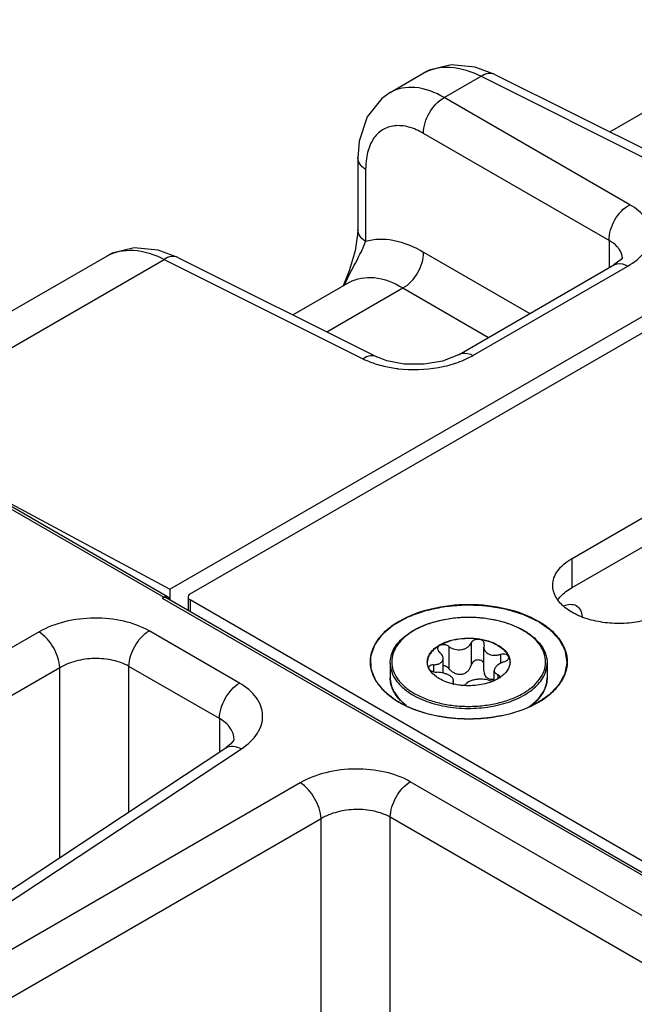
# Model space of a CAD drawing. Header units: inches. Extents: x 0 to 34, y 0 to 22.
# Tile 23 of 133: x 1.535 to 2.154, y 16.372 to 17.363. Entities that reach past the tile are written whole.
import ezdxf

# ---------------------------------------------------------------- set-up
doc = ezdxf.new("R2010")
doc.units = ezdxf.units.IN
doc.header["$LTSCALE"] = 1.87
doc.header["$MEASUREMENT"] = 0
doc.layers.get('0').update_dxf_attribs({"linetype": 'CONTINUOUS'})
doc.layers.add('02___PRT_ALL_AXES', color=7, linetype='CONTINUOUS')
doc.layers.add('COSMETIC', color=7, linetype='CONTINUOUS')

msp = doc.modelspace()

# ---------------------------------------------------------------- linework, layer by layer
at = {"color": 7, "linetype": 'CONTINUOUS'}
for p, q in [((1.68634, 16.78958), (7.87953, 20.36545)), ((1.70692, 16.78487), (3.19715, 17.64531)), ((2.01367, 17.30774), (1.99387, 17.31518)), ((1.90811, 17.28957), (1.94214, 17.30922)), ((1.96278, 17.28449), (1.99976, 17.30584)), ((1.99976, 17.30584), (2.20004, 17.20581)), ((2.01368, 17.30774), (2.21397, 17.20771)), ((2.14955, 17.17665), (1.96278, 17.28449)), ((2.12955, 17.24987), (2.16489, 17.27027)), ((2.12869, 17.14051), (1.94192, 17.24835)), ((1.87564, 17.22382), (1.87564, 17.21219)), ((1.87564, 17.21219), (1.87564, 17.15136)), ((1.88358, 17.21219), (1.88358, 17.13978)), ((1.87547, 17.14669), (1.87291, 17.13014)), ((1.87564, 17.15136), (1.87547, 17.14669)), ((2.12869, 17.14051), (2.12869, 17.11313)), ((1.69453, 17.12347), (1.67473, 17.13092)), ((1.87291, 17.13014), (1.86711, 17.11016)), ((1.94192, 17.12898), (2.04903, 17.06714)), ((1.35267, 16.96886), (1.623, 17.12495)), ((1.38837, 16.95284), (1.68062, 17.12157)), ((1.68062, 17.12157), (1.8809, 17.02154)), ((1.69454, 17.12348), (1.89483, 17.02344)), ((1.9776, 17.0259), (2.13358, 17.11596)), ((2.13358, 17.11596), (2.13359, 17.11596)), ((2.14079, 17.12138), (2.13359, 17.11596)), ((2.14217, 17.1222), (2.14217, 17.12227)), ((1.86711, 17.11016), (1.86107, 17.09485)), ((1.99165, 17.02485), (2.14762, 17.1149)), ((1.81041, 17.0656), (1.86736, 17.09848)), ((1.84445, 17.0486), (1.92106, 17.09284)), ((1.92106, 17.09284), (2.0073, 17.04304)), ((1.89484, 17.02343), (1.89483, 17.02344)), ((1.37247, 16.95931), (1.68021, 16.78162)), ((1.68421, 16.78202), (1.37634, 16.95978)), ((1.46828, 16.9067), (1.68634, 16.78958)), ((1.68634, 16.78958), (1.68634, 16.77845)), ((1.67879, 16.78074), (1.68021, 16.78162)), ((1.67879, 16.78074), (3.31515, 15.83591)), ((1.6828, 16.78114), (3.31762, 15.8372)), ((1.68306, 16.78239), (1.68421, 16.78202)), ((1.68547, 16.78068), (1.68591, 16.77948)), ((1.70473, 16.78181), (1.70473, 16.76848)), ((1.70692, 16.77875), (1.70692, 16.76721)), ((3.50951, 15.73796), (1.70692, 16.77875)), ((1.55471, 16.74661), (1.14634, 16.51082)), ((1.75654, 16.6951), (1.66545, 16.74769)), ((1.96742, 16.73196), (1.96742, 16.70958)), ((1.98976, 16.73542), (1.98976, 16.71304)), ((2.00288, 16.73339), (2.00251, 16.73115)), ((2.00251, 16.70791), (2.00251, 16.73115)), ((2.00288, 16.73339), (2.00306, 16.73451)), ((1.96153, 16.70515), (1.96153, 16.71992)), ((2.01923, 16.72395), (2.01923, 16.71487)), ((1.57557, 16.71047), (1.1672, 16.47468)), ((1.57557, 16.51931), (1.57557, 16.71047)), ((1.6453, 16.5654), (1.6453, 16.71196)), ((1.73639, 16.65937), (1.6453, 16.71196)), ((1.94806, 16.70837), (1.9469, 16.71058)), ((1.95183, 16.71352), (1.95183, 16.70646)), ((2.01305, 16.69766), (2.01305, 16.70775)), ((2.01676, 16.70347), (2.01676, 16.69956)), ((2.01837, 16.70049), (2.01861, 16.70139)), ((1.9717, 16.6965), (1.97152, 16.69581)), ((1.9717, 16.6965), (1.97207, 16.69789)), ((1.9717, 16.6965), (1.9717, 16.69523)), ((1.97202, 16.69464), (1.97284, 16.69394)), ((1.97207, 16.69465), (1.97207, 16.69789)), ((1.92038, 16.67617), (1.92479, 16.67252)), ((1.73639, 16.65937), (1.73639, 16.6256)), ((1.75109, 16.63821), (1.75109, 16.63822)), ((1.36211, 16.37822), (1.74295, 16.62994)), ((1.37766, 16.37726), (1.75847, 16.62896)), ((1.81779, 16.59471), (1.40941, 16.35892)), ((2.33713, 16.35986), (1.92853, 16.59579)), ((1.83865, 16.55857), (1.43028, 16.32278)), ((1.83865, 16.04666), (1.83865, 16.55857)), ((1.90838, 16.10454), (1.90838, 16.56006)), ((2.26258, 16.35555), (1.90838, 16.56006))]:
    msp.add_line(p, q, dxfattribs=at)
for points in [[(1.99387, 17.31518), (1.96966, 17.31749), (1.94743, 17.31194), (1.9421, 17.30919)], [(1.90814, 17.28959), (1.89974, 17.28368), (1.885, 17.26519), (1.87698, 17.24073), (1.87565, 17.22381)], [(1.67473, 17.13092), (1.65052, 17.13322), (1.62829, 17.12767), (1.62296, 17.12492)], [(2.14225, 17.12313), (2.14234, 17.12346), (2.14079, 17.12138)], [(1.9776, 17.0259), (1.97553, 17.02477), (1.96105, 17.01927), (1.94233, 17.01606), (1.92252, 17.01619), (1.90501, 17.0195), (1.89484, 17.02343)], [(1.75109, 16.63822), (1.75086, 16.63768), (1.74792, 16.63389), (1.74295, 16.62994)]]:
    msp.add_lwpolyline(points, dxfattribs=at)
for centre, radius, start, end in [((2.12726, 17.12227), 0.01491, 359.99793, 3.43964), ((2.21384, 16.92675), 0.39032, 152.98843, 154.38157), ((1.93246, 17.15145), 0.14079, 263.46623, 279.94274), ((2.00582, 16.68525), 0.07254, 59.52563, 59.99895), ((2.00541, 16.68333), 0.07485, 59.99898, 60.46389), ((1.95955, 16.71643), 0.0139, 180.00434, 182.46404), ((1.94899, 16.71059), 0.00201, 178.53931, 179.99593), ((2.01504, 16.71643), 0.01389, 357.5183, 0.00342), ((1.99922, 16.73), 0.03523, 303.02585, 304.06673), ((1.93637, 16.70071), 0.0281, 193.92752, 195.55209), ((1.98605, 16.75569), 0.0632, 257.17636, 257.93979), ((2.01062, 16.71133), 0.01391, 280.09163, 280.92187), ((1.99399, 16.73947), 0.04606, 294.53076, 294.7925), ((1.95398, 16.7127), 0.04963, 224.95636, 227.39617), ((2.02005, 16.71327), 0.05042, 312.05827, 315.32984)]:
    msp.add_arc(centre, radius, start, end, dxfattribs=at)
for points, knots in [([(1.94214, 17.30922), (1.94995, 17.31373), (1.9708, 17.31751), (1.9901, 17.31075), (1.99976, 17.30584)], [0, 0, 0, 0, 0.454241, 1, 1, 1, 1]), ([(2.01368, 17.30774), (2.01172, 17.30872), (2.00657, 17.30928), (2.00201, 17.30723), (1.99976, 17.30584)], [0, 0, 0, 0, 0.452183, 1, 1, 1, 1]), ([(1.96278, 17.28449), (1.95373, 17.28963), (1.93563, 17.29701), (1.91552, 17.29384), (1.90814, 17.28958)], [0, 0, 0, 0, 0.550041, 1, 1, 1, 1]), ([(1.94192, 17.24835), (1.94171, 17.25553), (1.94638, 17.26987), (1.95647, 17.28108), (1.96278, 17.28449)], [0, 0, 0, 0, 0.499994, 1, 1, 1, 1]), ([(1.94192, 17.24835), (1.93714, 17.25111), (1.92768, 17.25534), (1.91298, 17.25703), (1.89989, 17.25278), (1.89368, 17.24639), (1.8913, 17.24278)], [0, 0, 0, 0, 0.293274, 0.544304, 0.77001, 1, 1, 1, 1]), ([(1.8913, 17.24278), (1.89041, 17.24143), (1.88696, 17.23534), (1.88511, 17.22845), (1.88434, 17.22314)], [0, 0, 0, 0, 0.231043, 1, 1, 1, 1]), ([(1.88358, 17.21219), (1.88239, 17.21293), (1.87854, 17.2157), (1.87565, 17.22041), (1.87564, 17.22381)], [0, 0, 0, 0, 0.291472, 1, 1, 1, 1]), ([(2.12869, 17.14051), (2.12848, 17.14769), (2.13315, 17.16203), (2.14324, 17.17324), (2.14955, 17.17665)], [0, 0, 0, 0, 0.499994, 1, 1, 1, 1]), ([(2.14762, 17.1149), (2.15405, 17.11862), (2.16503, 17.12688), (2.1733, 17.14576), (2.16639, 17.16495), (2.15573, 17.17309), (2.14955, 17.17665)], [0, 0, 0, 0, 0.282237, 0.508517, 0.729022, 1, 1, 1, 1]), ([(1.88358, 17.13978), (1.88239, 17.14052), (1.87854, 17.14328), (1.87566, 17.14798), (1.87564, 17.15136)], [0, 0, 0, 0, 0.292362, 1, 1, 1, 1]), ([(1.8661, 17.10402), (1.86925, 17.11022), (1.87553, 17.1219), (1.88144, 17.13384), (1.88358, 17.13978)], [0, 0, 0, 0, 0.524239, 1, 1, 1, 1]), ([(1.88358, 17.13978), (1.89234, 17.1425), (1.91348, 17.14266), (1.93237, 17.13449), (1.94192, 17.12898)], [0, 0, 0, 0, 0.454208, 1, 1, 1, 1]), ([(2.13882, 17.13201), (2.13822, 17.13283), (2.13537, 17.13623), (2.13168, 17.13886), (2.12869, 17.14051)], [0, 0, 0, 0, 0.228227, 1, 1, 1, 1]), ([(1.623, 17.12495), (1.63081, 17.12946), (1.65166, 17.13324), (1.67096, 17.12648), (1.68062, 17.12157)], [0, 0, 0, 0, 0.454241, 1, 1, 1, 1]), ([(1.92105, 17.09284), (1.92737, 17.09625), (1.93745, 17.10747), (1.94212, 17.12181), (1.94192, 17.12898)], [0, 0, 0, 0, 0.500006, 1, 1, 1, 1]), ([(2.14214, 17.12317), (2.142, 17.1255), (2.14102, 17.12866), (2.13931, 17.13133), (2.13882, 17.13201)], [0, 0, 0, 0, 0.735404, 1, 1, 1, 1]), ([(1.69454, 17.12348), (1.69258, 17.12445), (1.68743, 17.12501), (1.68287, 17.12297), (1.68062, 17.12157)], [0, 0, 0, 0, 0.452183, 1, 1, 1, 1]), ([(2.13359, 17.11597), (2.13452, 17.1165), (2.13913, 17.11822), (2.14432, 17.11668), (2.14762, 17.1149)], [0, 0, 0, 0, 0.222728, 1, 1, 1, 1]), ([(1.86736, 17.09848), (1.8746, 17.10266), (1.89448, 17.10565), (1.91219, 17.09805), (1.92106, 17.09284)], [0, 0, 0, 0, 0.448365, 1, 1, 1, 1]), ([(1.97761, 17.02591), (1.97854, 17.02644), (1.98315, 17.02816), (1.98835, 17.02662), (1.99165, 17.02485)], [0, 0, 0, 0, 0.222733, 1, 1, 1, 1]), ([(1.89483, 17.02344), (1.89287, 17.02442), (1.88771, 17.02498), (1.88316, 17.02293), (1.8809, 17.02154)], [0, 0, 0, 0, 0.452175, 1, 1, 1, 1]), ([(1.8809, 17.02154), (1.88216, 17.02091), (1.88751, 17.01842), (1.89311, 17.01647), (1.89743, 17.01526)], [0, 0, 0, 0, 0.239022, 1, 1, 1, 1]), ([(1.95677, 17.01278), (1.95888, 17.01315), (1.96701, 17.01479), (1.97499, 17.01721), (1.98069, 17.01953)], [0, 0, 0, 0, 0.258632, 1, 1, 1, 1]), ([(1.89743, 17.01526), (1.89895, 17.01484), (1.9052, 17.01323), (1.91159, 17.01214), (1.91644, 17.01158)], [0, 0, 0, 0, 0.243529, 1, 1, 1, 1]), ([(1.6799, 16.7815), (1.68016, 16.78166), (1.68112, 16.78219), (1.68226, 16.78248), (1.68306, 16.78239)], [0, 0, 0, 0, 0.276178, 1, 1, 1, 1]), ([(1.6799, 16.7815), (1.68015, 16.78158), (1.68114, 16.78172), (1.68216, 16.78147), (1.68279, 16.78113)], [0, 0, 0, 0, 0.266911, 1, 1, 1, 1]), ([(1.70692, 16.78487), (1.70659, 16.78469), (1.70554, 16.78398), (1.70473, 16.78272), (1.70473, 16.78181)], [0, 0, 0, 0, 0.294959, 1, 1, 1, 1]), ([(1.70473, 16.78181), (1.70473, 16.78153), (1.70496, 16.78023), (1.70605, 16.77925), (1.70692, 16.77875)], [0, 0, 0, 0, 0.220863, 1, 1, 1, 1]), ([(2.05774, 16.75716), (2.04776, 16.76292), (2.02456, 16.77133), (1.98747, 16.77536), (1.95037, 16.77132), (1.92237, 16.7612), (1.90493, 16.7492), (1.89547, 16.73926), (1.88949, 16.72826), (1.88742, 16.71659), (1.88949, 16.70492), (1.89547, 16.69392), (1.90493, 16.68399), (1.91284, 16.67854), (1.9172, 16.67602)], [0, 0, 0, 0, 0.138255, 0.291392, 0.444536, 0.582782, 0.643236, 0.697318, 0.745962, 0.791392, 0.836824, 0.88546, 0.939558, 1, 1, 1, 1]), ([(2.08322, 16.77288), (2.087, 16.77455), (2.09718, 16.77575), (2.10114, 16.7663), (2.10156, 16.76218)], [0, 0, 0, 0, 0.499285, 1, 1, 1, 1]), ([(1.66545, 16.74769), (1.65766, 16.75219), (1.63949, 16.75872), (1.61036, 16.76163), (1.58107, 16.75809), (1.56271, 16.75123), (1.55471, 16.74661)], [0, 0, 0, 0, 0.235223, 0.495805, 0.758657, 1, 1, 1, 1]), ([(1.9083, 16.71522), (1.9083, 16.71753), (1.90891, 16.72224), (1.91158, 16.72904), (1.91588, 16.73544), (1.92169, 16.74133), (1.92885, 16.74663), (1.94035, 16.75295), (1.95717, 16.75866), (1.97914, 16.76184), (2.00177, 16.76131), (2.02323, 16.75713), (2.03644, 16.75177), (2.04231, 16.74845)], [0, 0, 0, 0, 0.044101, 0.089755, 0.138275, 0.190572, 0.247105, 0.307917, 0.440731, 0.584005, 0.730204, 0.871228, 1, 1, 1, 1]), ([(2.0421, 16.74807), (2.03835, 16.75024), (2.03015, 16.75406), (2.01679, 16.75812), (2.00233, 16.76062), (1.9873, 16.76146), (1.97227, 16.76062), (1.95781, 16.75812), (1.94444, 16.75406), (1.93266, 16.74858), (1.92291, 16.74186), (1.91553, 16.7341), (1.91087, 16.72552), (1.90925, 16.71642), (1.91087, 16.70732), (1.91554, 16.69874), (1.92291, 16.69099), (1.92908, 16.68674), (1.93248, 16.68478)], [0, 0, 0, 0, 0.066555, 0.138371, 0.213978, 0.291569, 0.369176, 0.444823, 0.51669, 0.583295, 0.643689, 0.697716, 0.746311, 0.791692, 0.837068, 0.885647, 0.939646, 1, 1, 1, 1]), ([(2.05773, 16.67602), (2.06209, 16.67853), (2.07, 16.68398), (2.07946, 16.69392), (2.08544, 16.70492), (2.08752, 16.71659), (2.08544, 16.72826), (2.07946, 16.73926), (2.07001, 16.7492), (2.0621, 16.75465), (2.05774, 16.75716)], [0, 0, 0, 0, 0.144902, 0.274532, 0.391127, 0.500014, 0.608905, 0.725473, 0.855134, 1, 1, 1, 1]), ([(1.57558, 16.71047), (1.57535, 16.71759), (1.57025, 16.73149), (1.56076, 16.74285), (1.55471, 16.74661)], [0, 0, 0, 0, 0.499992, 1, 1, 1, 1]), ([(1.6453, 16.71196), (1.6453, 16.71895), (1.65001, 16.73283), (1.65946, 16.74398), (1.66545, 16.74769)], [0, 0, 0, 0, 0.497764, 1, 1, 1, 1]), ([(1.93248, 16.68478), (1.93622, 16.68262), (1.94439, 16.67881), (1.9577, 16.67476), (1.97211, 16.67225), (1.98709, 16.67139), (2.00208, 16.67221), (2.01652, 16.67467), (2.02987, 16.6787), (2.04165, 16.68413), (2.05144, 16.6908), (2.05886, 16.69851), (2.0636, 16.70704), (2.06532, 16.7161), (2.06383, 16.72518), (2.05929, 16.73376), (2.05205, 16.74153), (2.04597, 16.74579), (2.04261, 16.74777)], [0, 0, 0, 0, 0.066549, 0.138348, 0.213935, 0.291519, 0.369143, 0.444841, 0.516801, 0.583541, 0.644104, 0.698309, 0.747051, 0.792496, 0.837812, 0.886209, 0.939945, 1, 1, 1, 1]), ([(1.94565, 16.71643), (1.94565, 16.71761), (1.94597, 16.72004), (1.94736, 16.72355), (1.94963, 16.72688), (1.95388, 16.73115), (1.96114, 16.73556), (1.97156, 16.73905), (1.98327, 16.74069), (1.9953, 16.74036), (2.00667, 16.73808), (2.01365, 16.7352), (2.01673, 16.73342)], [0, 0, 0, 0, 0.042862, 0.087493, 0.135329, 0.187294, 0.30456, 0.43823, 0.582575, 0.729729, 0.871319, 1, 1, 1, 1]), ([(2.01673, 16.73282), (2.01368, 16.73458), (2.00679, 16.73744), (1.99555, 16.73972), (1.98365, 16.7401), (1.97204, 16.73854), (1.96164, 16.73518), (1.95435, 16.73088), (1.95, 16.72671), (1.94765, 16.72345), (1.94614, 16.72), (1.94572, 16.7176), (1.94567, 16.71642)], [0, 0, 0, 0, 0.128163, 0.269121, 0.415736, 0.559844, 0.693722, 0.811637, 0.86401, 0.912225, 0.957112, 1, 1, 1, 1]), ([(2.00306, 16.73451), (2.00306, 16.73508), (2.00274, 16.73628), (2.00141, 16.73772), (1.9995, 16.73869), (1.99722, 16.73913), (1.99483, 16.73899), (1.99261, 16.7383), (1.99082, 16.73712), (1.99, 16.736), (1.98976, 16.73542)], [0, 0, 0, 0, 0.10112, 0.212092, 0.338575, 0.477847, 0.62183, 0.760946, 0.887713, 1, 1, 1, 1]), ([(2.04283, 16.74814), (2.04633, 16.74613), (2.05268, 16.74175), (2.06029, 16.73373), (2.0644, 16.72613), (2.06601, 16.71989), (2.06627, 16.71677), (2.06627, 16.71522)], [0, 0, 0, 0, 0.28628, 0.544217, 0.778542, 0.890158, 1, 1, 1, 1]), ([(1.96742, 16.73196), (1.96641, 16.73271), (1.96397, 16.7337), (1.96076, 16.73378), (1.95843, 16.73307), (1.95708, 16.73222), (1.95617, 16.73107), (1.95596, 16.73016), (1.95596, 16.72972)], [0, 0, 0, 0, 0.275206, 0.558246, 0.687648, 0.802874, 0.904766, 1, 1, 1, 1]), ([(1.95596, 16.72972), (1.95596, 16.72913), (1.95637, 16.72783), (1.95728, 16.72686), (1.95782, 16.72642)], [0, 0, 0, 0, 0.461213, 1, 1, 1, 1]), ([(1.96742, 16.73196), (1.96918, 16.73066), (1.97339, 16.72879), (1.97912, 16.72846), (1.98345, 16.7296), (1.98624, 16.73105), (1.98842, 16.733), (1.98942, 16.7346), (1.98976, 16.73542)], [0, 0, 0, 0, 0.25814, 0.528489, 0.659041, 0.781895, 0.89544, 1, 1, 1, 1]), ([(2.00251, 16.73115), (2.00251, 16.73053), (2.00268, 16.72928), (2.00348, 16.72752), (2.00476, 16.72598), (2.00588, 16.72517), (2.00649, 16.72482)], [0, 0, 0, 0, 0.237077, 0.477975, 0.73038, 1, 1, 1, 1]), ([(2.01673, 16.73342), (2.01812, 16.73262), (2.0207, 16.73092), (2.02401, 16.72793), (2.02655, 16.72469), (2.02771, 16.72231), (2.02812, 16.72112)], [0, 0, 0, 0, 0.281445, 0.540726, 0.779019, 1, 1, 1, 1]), ([(2.01673, 16.73282), (2.01807, 16.73205), (2.02056, 16.7304), (2.02469, 16.72676), (2.02702, 16.7234), (2.02793, 16.72104)], [0, 0, 0, 0, 0.280914, 0.540607, 1, 1, 1, 1]), ([(1.6453, 16.71196), (1.6404, 16.71479), (1.62894, 16.71887), (1.61058, 16.72052), (1.59212, 16.71802), (1.58059, 16.71348), (1.57557, 16.71047)], [0, 0, 0, 0, 0.234664, 0.494648, 0.757521, 1, 1, 1, 1]), ([(1.95183, 16.71352), (1.95313, 16.71355), (1.95503, 16.71377), (1.95735, 16.71452), (1.9588, 16.71526), (1.95999, 16.71619), (1.96087, 16.7173), (1.96141, 16.71857), (1.96153, 16.71947), (1.96153, 16.71992)], [0, 0, 0, 0, 0.303889, 0.440907, 0.566879, 0.682628, 0.790649, 0.894905, 1, 1, 1, 1]), ([(1.96153, 16.71992), (1.96153, 16.72109), (1.96092, 16.72293), (1.9594, 16.72499), (1.95838, 16.72596), (1.95782, 16.72642)], [0, 0, 0, 0, 0.454627, 0.715995, 1, 1, 1, 1]), ([(2.00649, 16.72482), (2.00826, 16.7238), (2.01151, 16.72303), (2.01585, 16.72318), (2.01812, 16.72363), (2.01923, 16.72395)], [0, 0, 0, 0, 0.472231, 0.733478, 1, 1, 1, 1]), ([(2.02759, 16.72096), (2.02759, 16.72127), (2.02747, 16.72191), (2.02692, 16.72275), (2.02607, 16.72345), (2.02452, 16.72416), (2.02215, 16.7245), (2.02021, 16.72422), (2.01923, 16.72395)], [0, 0, 0, 0, 0.092465, 0.189263, 0.296801, 0.417872, 0.695787, 1, 1, 1, 1]), ([(2.02274, 16.71637), (2.02341, 16.71659), (2.02466, 16.71711), (2.02622, 16.71819), (2.0273, 16.71948), (2.02759, 16.72049), (2.02759, 16.72096)], [0, 0, 0, 0, 0.299009, 0.569921, 0.802329, 1, 1, 1, 1]), ([(2.02793, 16.72104), (2.02807, 16.72067), (2.02859, 16.71917), (2.02886, 16.7176), (2.02891, 16.71642)], [0, 0, 0, 0, 0.255176, 1, 1, 1, 1]), ([(2.02812, 16.72112), (2.02825, 16.72073), (2.02871, 16.71921), (2.02892, 16.71761), (2.02892, 16.71643)], [0, 0, 0, 0, 0.254496, 1, 1, 1, 1]), ([(1.9083, 16.71522), (1.9083, 16.71373), (1.90856, 16.7107), (1.91013, 16.70463), (1.91417, 16.6972), (1.92168, 16.68931), (1.92797, 16.68497), (1.93144, 16.68297)], [0, 0, 0, 0, 0.108198, 0.218425, 0.451449, 0.71048, 1, 1, 1, 1]), ([(1.93144, 16.68297), (1.93728, 16.6796), (1.95051, 16.67414), (1.97208, 16.66982), (1.9949, 16.66919), (2.0171, 16.6723), (2.03411, 16.67798), (2.04572, 16.68429), (2.05292, 16.68955), (2.05874, 16.69539), (2.06303, 16.7017), (2.06567, 16.70836), (2.06627, 16.71297), (2.06627, 16.71522)], [0, 0, 0, 0, 0.128575, 0.270077, 0.417186, 0.561524, 0.695191, 0.756214, 0.81272, 0.864684, 0.912517, 0.957146, 1, 1, 1, 1]), ([(1.9469, 16.71058), (1.94672, 16.71101), (1.94607, 16.71269), (1.94572, 16.71449), (1.94567, 16.71583)], [0, 0, 0, 0, 0.256486, 1, 1, 1, 1]), ([(1.95183, 16.71352), (1.95119, 16.7135), (1.94999, 16.71336), (1.94842, 16.71279), (1.9473, 16.71188), (1.94699, 16.71103), (1.94698, 16.71064)], [0, 0, 0, 0, 0.31576, 0.586572, 0.808464, 1, 1, 1, 1]), ([(1.96742, 16.70958), (1.96667, 16.71043), (1.96485, 16.71187), (1.96264, 16.71261), (1.96152, 16.71273)], [0, 0, 0, 0, 0.501408, 1, 1, 1, 1]), ([(1.96742, 16.70958), (1.96822, 16.70868), (1.97, 16.70702), (1.97311, 16.70509), (1.97661, 16.70393), (1.98027, 16.70385), (1.98369, 16.70501), (1.98649, 16.70714), (1.98856, 16.70988), (1.98945, 16.71197), (1.98976, 16.71304)], [0, 0, 0, 0, 0.127589, 0.256911, 0.386203, 0.513804, 0.638942, 0.761628, 0.881925, 1, 1, 1, 1]), ([(2.00255, 16.71498), (2.0023, 16.71555), (2.00155, 16.71665), (1.9999, 16.71782), (1.99788, 16.71842), (1.99571, 16.71837), (1.99364, 16.7177), (1.99186, 16.71651), (1.99051, 16.71492), (1.98995, 16.71368), (1.98976, 16.71304)], [0, 0, 0, 0, 0.115299, 0.235533, 0.362212, 0.493441, 0.625276, 0.754297, 0.879052, 1, 1, 1, 1]), ([(2.02274, 16.71637), (2.02141, 16.71595), (2.01893, 16.71491), (2.01624, 16.71309), (2.01461, 16.71143), (2.01351, 16.7099), (2.01305, 16.70858), (2.01305, 16.70775)], [0, 0, 0, 0, 0.30836, 0.58605, 0.708368, 0.817806, 1, 1, 1, 1]), ([(2.02891, 16.71582), (2.02885, 16.71445), (2.02829, 16.71161), (2.02624, 16.70761), (2.02307, 16.70391), (2.02042, 16.70181), (2.01895, 16.70082)], [0, 0, 0, 0, 0.222129, 0.457853, 0.715692, 1, 1, 1, 1]), ([(1.91876, 16.67735), (1.91713, 16.67902), (1.91419, 16.68249), (1.91083, 16.68824), (1.90877, 16.69425), (1.9083, 16.69838), (1.9083, 16.70041)], [0, 0, 0, 0, 0.270054, 0.523635, 0.765055, 1, 1, 1, 1]), ([(1.9083, 16.70041), (1.9083, 16.69987), (1.90837, 16.6977), (1.90871, 16.69553), (1.9091, 16.69395)], [0, 0, 0, 0, 0.248676, 1, 1, 1, 1]), ([(1.95785, 16.69943), (1.95679, 16.70004), (1.95306, 16.70243), (1.94975, 16.70563), (1.94806, 16.70837)], [0, 0, 0, 0, 0.274783, 1, 1, 1, 1]), ([(1.94814, 16.70838), (1.94856, 16.708), (1.94958, 16.7073), (1.95196, 16.70629), (1.95398, 16.70596), (1.95535, 16.70595)], [0, 0, 0, 0, 0.221394, 0.472262, 1, 1, 1, 1]), ([(1.96809, 16.70265), (1.96721, 16.70316), (1.96527, 16.70407), (1.96106, 16.70544), (1.95764, 16.70593), (1.95535, 16.70595)], [0, 0, 0, 0, 0.229654, 0.482043, 1, 1, 1, 1]), ([(1.97202, 16.69406), (1.96945, 16.69465), (1.96458, 16.69608), (1.95996, 16.69821), (1.95785, 16.69943)], [0, 0, 0, 0, 0.519531, 1, 1, 1, 1]), ([(1.97207, 16.69789), (1.97207, 16.6983), (1.97186, 16.6992), (1.97103, 16.70044), (1.96974, 16.70162), (1.96868, 16.70231), (1.96809, 16.70265)], [0, 0, 0, 0, 0.19148, 0.414865, 0.683615, 1, 1, 1, 1]), ([(2.00251, 16.70791), (2.00251, 16.70711), (2.00266, 16.70554), (2.00338, 16.7033), (2.00464, 16.70136), (2.00583, 16.70038), (2.00649, 16.70001)], [0, 0, 0, 0, 0.25839, 0.510102, 0.756055, 1, 1, 1, 1]), ([(2.00649, 16.70001), (2.00742, 16.69947), (2.00964, 16.69881), (2.01191, 16.69898), (2.01305, 16.69919)], [0, 0, 0, 0, 0.482323, 1, 1, 1, 1]), ([(2.01305, 16.70775), (2.01305, 16.70731), (2.01322, 16.7064), (2.014, 16.7052), (2.01522, 16.70419), (2.01621, 16.7037), (2.01676, 16.70347)], [0, 0, 0, 0, 0.220069, 0.448317, 0.704912, 1, 1, 1, 1]), ([(2.01842, 16.70046), (2.01802, 16.70021), (2.01637, 16.69918), (2.01464, 16.69827), (2.0133, 16.69766)], [0, 0, 0, 0, 0.242278, 1, 1, 1, 1]), ([(2.01861, 16.70139), (2.01861, 16.7016), (2.01852, 16.70204), (2.01813, 16.70262), (2.01753, 16.70312), (2.01703, 16.70336), (2.01676, 16.70347)], [0, 0, 0, 0, 0.21236, 0.439704, 0.6997, 1, 1, 1, 1]), ([(2.05591, 16.67782), (2.05753, 16.67947), (2.06045, 16.68289), (2.06378, 16.68853), (2.06581, 16.69441), (2.06627, 16.69844), (2.06627, 16.70041)], [0, 0, 0, 0, 0.272688, 0.526899, 0.767208, 1, 1, 1, 1]), ([(2.06627, 16.70041), (2.06627, 16.69841), (2.06582, 16.69434), (2.0631, 16.68626), (2.05919, 16.68086), (2.05612, 16.67767)], [0, 0, 0, 0, 0.235794, 0.47789, 1, 1, 1, 1]), ([(1.73639, 16.65937), (1.73639, 16.66636), (1.7411, 16.68023), (1.75054, 16.69139), (1.75654, 16.6951)], [0, 0, 0, 0, 0.497764, 1, 1, 1, 1]), ([(1.75847, 16.62896), (1.76474, 16.6331), (1.77308, 16.64059), (1.77909, 16.65325), (1.78039, 16.66272), (1.77854, 16.6721), (1.77181, 16.68437), (1.76304, 16.69134), (1.75654, 16.6951)], [0, 0, 0, 0, 0.271476, 0.389245, 0.500188, 0.611091, 0.72876, 1, 1, 1, 1]), ([(1.9093, 16.69318), (1.91009, 16.69036), (1.91267, 16.68469), (1.91659, 16.67991), (1.91886, 16.67764)], [0, 0, 0, 0, 0.476918, 1, 1, 1, 1]), ([(1.97152, 16.69581), (1.97152, 16.69561), (1.97162, 16.69518), (1.97187, 16.69481), (1.97202, 16.69464)], [0, 0, 0, 0, 0.465548, 1, 1, 1, 1]), ([(1.98103, 16.69266), (1.98033, 16.69272), (1.97759, 16.693), (1.97486, 16.69345), (1.97284, 16.69388)], [0, 0, 0, 0, 0.253059, 1, 1, 1, 1]), ([(2.01311, 16.69757), (2.01078, 16.69651), (2.0058, 16.69471), (1.99512, 16.69241), (1.98665, 16.69217), (1.98103, 16.69266)], [0, 0, 0, 0, 0.233855, 0.482927, 1, 1, 1, 1]), ([(1.98106, 16.69268), (1.98187, 16.69282), (1.98323, 16.69318), (1.98448, 16.69399), (1.98482, 16.69447)], [0, 0, 0, 0, 0.580341, 1, 1, 1, 1]), ([(2.00716, 16.69793), (2.00626, 16.69825), (2.00428, 16.69873), (2.00112, 16.69904), (1.99774, 16.69901), (1.99437, 16.69866), (1.99121, 16.69802), (1.98846, 16.69712), (1.98629, 16.696), (1.98518, 16.695), (1.98482, 16.69447)], [0, 0, 0, 0, 0.121421, 0.258147, 0.404004, 0.550989, 0.690324, 0.814252, 0.917772, 1, 1, 1, 1]), ([(2.00716, 16.69793), (2.00803, 16.69762), (2.01002, 16.69732), (2.01202, 16.69745), (2.01306, 16.69764)], [0, 0, 0, 0, 0.466719, 1, 1, 1, 1]), ([(1.9172, 16.67602), (1.92717, 16.67026), (1.95037, 16.66185), (1.98746, 16.65783), (2.02455, 16.66185), (2.04775, 16.67026), (2.05773, 16.67602)], [0, 0, 0, 0, 0.237229, 0.499996, 0.762777, 1, 1, 1, 1]), ([(2.04766, 16.67101), (2.04822, 16.67139), (2.05035, 16.67289), (2.05239, 16.67454), (2.05383, 16.67584)], [0, 0, 0, 0, 0.256981, 1, 1, 1, 1]), ([(2.05612, 16.67767), (2.05558, 16.6771), (2.05325, 16.6748), (2.05071, 16.67273), (2.04871, 16.67128)], [0, 0, 0, 0, 0.241808, 1, 1, 1, 1]), ([(1.75109, 16.63822), (1.75109, 16.64229), (1.74781, 16.65125), (1.74057, 16.65695), (1.73639, 16.65937)], [0, 0, 0, 0, 0.45686, 1, 1, 1, 1]), ([(1.74295, 16.62994), (1.74496, 16.63125), (1.75067, 16.63235), (1.75585, 16.63037), (1.75847, 16.62896)], [0, 0, 0, 0, 0.446275, 1, 1, 1, 1]), ([(1.92853, 16.59579), (1.92073, 16.60029), (1.90257, 16.60682), (1.87344, 16.60973), (1.84415, 16.60619), (1.82579, 16.59933), (1.81779, 16.59471)], [0, 0, 0, 0, 0.235223, 0.495805, 0.758657, 1, 1, 1, 1]), ([(1.83865, 16.55857), (1.83843, 16.56569), (1.83333, 16.57959), (1.82384, 16.59095), (1.81779, 16.59471)], [0, 0, 0, 0, 0.499992, 1, 1, 1, 1]), ([(1.90838, 16.56006), (1.90838, 16.56705), (1.91309, 16.58093), (1.92253, 16.59208), (1.92853, 16.59579)], [0, 0, 0, 0, 0.497764, 1, 1, 1, 1]), ([(1.90838, 16.56006), (1.90347, 16.56289), (1.89202, 16.56696), (1.87366, 16.56862), (1.8552, 16.56612), (1.84367, 16.56158), (1.83865, 16.55857)], [0, 0, 0, 0, 0.234664, 0.494648, 0.757521, 1, 1, 1, 1])]:
    msp.add_open_spline(points, degree=3, knots=knots, dxfattribs=at)
for points in [[(1.88434, 17.22314), (1.88381, 17.21952), (1.88358, 17.21585), (1.88358, 17.21219)], [(1.98069, 17.01953), (1.98445, 17.02106), (1.98813, 17.02282), (1.99165, 17.02485)], [(1.68421, 16.78202), (1.68474, 16.78171), (1.68518, 16.78122), (1.68547, 16.78068)]]:
    msp.add_open_spline(points, degree=3, dxfattribs=at)
at = {"color": 3, "linetype": 'CONTINUOUS'}
msp.add_open_spline([(2.07706, 16.77889), (2.07792, 16.78006), (2.08196, 16.78493), (2.08715, 16.78876), (2.09136, 16.79119)], degree=3, knots=[0, 0, 0, 0, 0.230308, 1, 1, 1, 1], dxfattribs=at)
at = {"layer": '02___PRT_ALL_AXES', "color": 7, "linetype": 'CONTINUOUS'}
for p, q in [((2.09136, 16.82058), (2.4985, 17.05566)), ((2.09136, 16.79119), (2.09136, 16.82058)), ((1.9083, 16.71522), (1.9083, 16.70041)), ((2.06627, 16.71522), (2.06627, 16.70041))]:
    msp.add_line(p, q, dxfattribs=at)
at = {"layer": '02___PRT_ALL_AXES', "color": 3, "linetype": 'CONTINUOUS'}
msp.add_line((2.09136, 16.79119), (2.4985, 17.02626), dxfattribs=at)
at = {"layer": '02___PRT_ALL_AXES', "color": 7, "linetype": 'CONTINUOUS'}
for points, knots in [([(2.0719, 16.79345), (2.0719, 16.79598), (2.07283, 16.80126), (2.07683, 16.80861), (2.08315, 16.81525), (2.08844, 16.81889), (2.09136, 16.82058)], [0, 0, 0, 0, 0.21779, 0.450922, 0.710305, 1, 1, 1, 1]), ([(2.18531, 16.76633), (2.1804, 16.76349), (2.16926, 16.75889), (2.15111, 16.75526), (2.13192, 16.75473), (2.11325, 16.75736), (2.09659, 16.76292), (2.08325, 16.77105), (2.07421, 16.78133), (2.0719, 16.78962), (2.0719, 16.79345)], [0, 0, 0, 0, 0.128827, 0.270562, 0.417879, 0.562378, 0.696193, 0.813587, 0.913061, 1, 1, 1, 1])]:
    msp.add_open_spline(points, degree=3, knots=knots, dxfattribs=at)
at = {"layer": 'COSMETIC', "color": 7, "linetype": 'CONTINUOUS'}
for p, q in [((1.91426, 16.67765), (1.91713, 16.67592)), ((1.91713, 16.67592), (1.92013, 16.67426)), ((2.04827, 16.67124), (2.04952, 16.67181)), ((2.04952, 16.67181), (2.05596, 16.67508)), ((2.05596, 16.67508), (2.05647, 16.67537)), ((1.94041, 16.66594), (1.94411, 16.66485))]:
    msp.add_line(p, q, dxfattribs=at)
for points, knots in [([(2.05744, 16.75693), (2.05621, 16.75751), (2.05373, 16.75867), (2.05064, 16.76012), (2.04817, 16.76128), (2.04631, 16.76215), (2.04477, 16.76288), (2.04353, 16.76346), (2.04276, 16.76382), (2.04222, 16.76408), (2.04191, 16.76422), (2.04161, 16.76437), (2.04115, 16.76449), (2.04045, 16.76471), (2.03956, 16.76497), (2.03814, 16.76539), (2.03637, 16.76592), (2.03425, 16.76655), (2.03213, 16.76719), (2.03, 16.76782), (2.02823, 16.76835), (2.02682, 16.76877), (2.02575, 16.76909), (2.02487, 16.76935), (2.02425, 16.76953), (2.0239, 16.76964), (2.02367, 16.7697), (2.0235, 16.76976), (2.02331, 16.76979), (2.02297, 16.76985), (2.0223, 16.76995), (2.02134, 16.77011), (2.02019, 16.77029), (2.01865, 16.77054), (2.01673, 16.77084), (2.01443, 16.77121), (2.01136, 16.7717), (2.00867, 16.77213), (2.00637, 16.7725), (2.00541, 16.77266), (2.00464, 16.77278), (2.00388, 16.77292), (2.00288, 16.77294), (2.00169, 16.77299), (2.0001, 16.77305), (1.99811, 16.77312), (1.99572, 16.77321), (1.99334, 16.7733), (1.99095, 16.77339), (1.98897, 16.77346), (1.98738, 16.77352), (1.98618, 16.77357), (1.98519, 16.7736), (1.98439, 16.77364), (1.9839, 16.77365), (1.9835, 16.77368), (1.98311, 16.77363), (1.98241, 16.77358), (1.98143, 16.7735), (1.98025, 16.7734), (1.97867, 16.77327), (1.9767, 16.77311), (1.97433, 16.77292), (1.97196, 16.77272), (1.9696, 16.77253), (1.96762, 16.77237), (1.96605, 16.77224), (1.96506, 16.77215), (1.96427, 16.77209), (1.96378, 16.77205), (1.96338, 16.77202), (1.963, 16.77195), (1.96234, 16.77181), (1.96138, 16.77161), (1.95986, 16.77129), (1.95796, 16.77089), (1.95567, 16.77041), (1.95339, 16.76993), (1.95111, 16.76945), (1.9492, 16.76905), (1.94768, 16.76873), (1.94654, 16.76849), (1.94559, 16.76829), (1.94482, 16.76813), (1.94425, 16.76801), (1.94377, 16.76791), (1.94344, 16.76778), (1.9431, 16.76766), (1.94268, 16.76751), (1.94167, 16.76715), (1.94014, 16.7666), (1.93811, 16.76587), (1.93609, 16.76514), (1.93406, 16.76441), (1.93203, 16.76368), (1.93034, 16.76308), (1.92898, 16.76259), (1.92814, 16.76229), (1.92746, 16.76204), (1.92704, 16.76189), (1.9267, 16.76177), (1.92644, 16.76168), (1.92624, 16.76155), (1.92595, 16.7614), (1.92559, 16.7612), (1.92501, 16.76088), (1.92429, 16.76048), (1.92343, 16.76001), (1.92228, 16.75937), (1.92084, 16.75858), (1.91911, 16.75762), (1.91738, 16.75667), (1.91594, 16.75587), (1.91479, 16.75524), (1.91392, 16.75476), (1.9132, 16.75436), (1.91263, 16.75405), (1.91227, 16.75385), (1.91198, 16.75369), (1.91175, 16.75357), (1.91159, 16.75343), (1.91136, 16.75324), (1.91108, 16.753), (1.91063, 16.75262), (1.91006, 16.75215), (1.90916, 16.75139), (1.90803, 16.75044), (1.90668, 16.74931), (1.90533, 16.74817), (1.90397, 16.74703), (1.90262, 16.7459), (1.9016, 16.74504), (1.90093, 16.74447), (1.90064, 16.74424), (1.90042, 16.74405), (1.90018, 16.74386), (1.9, 16.74359), (1.89977, 16.74328), (1.89946, 16.74285), (1.89907, 16.74232), (1.89861, 16.74168), (1.898, 16.74083), (1.89723, 16.73977), (1.89631, 16.7385), (1.89538, 16.73723), (1.89462, 16.73617), (1.894, 16.73532), (1.89354, 16.73468), (1.89316, 16.73415), (1.89285, 16.73373), (1.89266, 16.73346), (1.8925, 16.73325), (1.89241, 16.73312), (1.89232, 16.73301), (1.89228, 16.7329), (1.89222, 16.7327), (1.89212, 16.73241), (1.89197, 16.73195), (1.89178, 16.73138), (1.89148, 16.73046), (1.8911, 16.72931), (1.89064, 16.72793), (1.89018, 16.72655), (1.88973, 16.72517), (1.88935, 16.72402), (1.88905, 16.7231), (1.88882, 16.72241), (1.88865, 16.7219), (1.88853, 16.72155), (1.88849, 16.72141), (1.88845, 16.72129), (1.88842, 16.72121), (1.88843, 16.72112), (1.88843, 16.72095), (1.88844, 16.72069), (1.88846, 16.72023), (1.88848, 16.71966), (1.8885, 16.71897), (1.88853, 16.71805), (1.88857, 16.7169), (1.88861, 16.71552), (1.88866, 16.71414), (1.8887, 16.71299), (1.88873, 16.71207), (1.88875, 16.71138), (1.88877, 16.71069), (1.88879, 16.71011), (1.8888, 16.70974), (1.88881, 16.70957), (1.88881, 16.70945), (1.88887, 16.70931), (1.88893, 16.70914), (1.88902, 16.70892), (1.88914, 16.70864), (1.88927, 16.7083), (1.88945, 16.70785), (1.88976, 16.70707), (1.8902, 16.70595), (1.89074, 16.7046), (1.89127, 16.70326), (1.8918, 16.70191), (1.89225, 16.70079), (1.8926, 16.69989), (1.89287, 16.69922), (1.89309, 16.69866), (1.89325, 16.69827), (1.89333, 16.69807), (1.89337, 16.69796), (1.89346, 16.69786), (1.89356, 16.69773), (1.89373, 16.69752), (1.89393, 16.69726), (1.89418, 16.69694), (1.89452, 16.69652), (1.89493, 16.696), (1.8956, 16.69517), (1.89643, 16.69412), (1.89743, 16.69287), (1.89843, 16.69161), (1.89926, 16.69057), (1.89993, 16.68973), (1.90043, 16.68911), (1.90093, 16.68848), (1.90134, 16.68796), (1.90163, 16.68759), (1.9018, 16.68738), (1.90193, 16.68723), (1.90212, 16.68709), (1.90236, 16.6869), (1.90267, 16.68667), (1.90303, 16.68638), (1.90351, 16.68601), (1.90436, 16.68535), (1.90556, 16.68441), (1.90701, 16.68329), (1.90894, 16.68178), (1.91136, 16.67991), (1.91329, 16.6784), (1.91426, 16.67765)], [0, 0, 0, 0, 0.015625, 0.03125, 0.039062, 0.046875, 0.054688, 0.058594, 0.0625, 0.064453, 0.06543, 0.066406, 0.068359, 0.070312, 0.074219, 0.078125, 0.085938, 0.09375, 0.101562, 0.109375, 0.117188, 0.121094, 0.125, 0.128906, 0.130859, 0.131836, 0.132812, 0.133301, 0.133789, 0.134766, 0.136719, 0.140625, 0.144531, 0.148438, 0.15625, 0.164062, 0.171875, 0.1875, 0.191406, 0.195312, 0.197266, 0.199219, 0.203125, 0.207031, 0.210938, 0.21875, 0.226562, 0.234375, 0.242188, 0.25, 0.253906, 0.257812, 0.261719, 0.263672, 0.265625, 0.266602, 0.267578, 0.269531, 0.273438, 0.277344, 0.28125, 0.289062, 0.296875, 0.304688, 0.3125, 0.320312, 0.324219, 0.328125, 0.330078, 0.332031, 0.333008, 0.333984, 0.335938, 0.339844, 0.34375, 0.351562, 0.359375, 0.367188, 0.375, 0.382812, 0.386719, 0.390625, 0.394531, 0.396484, 0.398438, 0.400391, 0.401367, 0.402344, 0.404297, 0.40625, 0.414062, 0.421875, 0.429688, 0.4375, 0.445312, 0.453125, 0.457031, 0.460938, 0.462891, 0.464844, 0.46582, 0.466797, 0.467773, 0.46875, 0.470703, 0.472656, 0.476562, 0.480469, 0.484375, 0.492188, 0.5, 0.507812, 0.515625, 0.519531, 0.523438, 0.527344, 0.529297, 0.53125, 0.532227, 0.533203, 0.53418, 0.535156, 0.537109, 0.539062, 0.542969, 0.546875, 0.554688, 0.5625, 0.570312, 0.578125, 0.585938, 0.59375, 0.595703, 0.597656, 0.598633, 0.599609, 0.601562, 0.603516, 0.605469, 0.609375, 0.613281, 0.617188, 0.625, 0.632812, 0.640625, 0.648438, 0.652344, 0.65625, 0.660156, 0.662109, 0.664062, 0.665039, 0.666016, 0.666504, 0.666992, 0.667969, 0.669922, 0.671875, 0.675781, 0.679688, 0.6875, 0.695312, 0.703125, 0.710938, 0.71875, 0.722656, 0.726562, 0.730469, 0.731445, 0.732422, 0.73291, 0.733398, 0.733887, 0.734375, 0.736328, 0.738281, 0.742188, 0.746094, 0.75, 0.757812, 0.765625, 0.773438, 0.78125, 0.785156, 0.789062, 0.792969, 0.796875, 0.798828, 0.799316, 0.799805, 0.800781, 0.801758, 0.802734, 0.804688, 0.806641, 0.808594, 0.8125, 0.820312, 0.828125, 0.835938, 0.84375, 0.851562, 0.855469, 0.859375, 0.863281, 0.865234, 0.866211, 0.866699, 0.867188, 0.868164, 0.869141, 0.871094, 0.873047, 0.875, 0.878906, 0.882812, 0.890625, 0.898438, 0.90625, 0.914062, 0.917969, 0.921875, 0.925781, 0.929688, 0.931641, 0.932617, 0.933594, 0.93457, 0.935547, 0.9375, 0.939453, 0.941406, 0.945312, 0.953125, 0.960938, 0.96875, 0.984375, 1, 1, 1, 1]), ([(2.05647, 16.67537), (2.05751, 16.67608), (2.05907, 16.67715), (2.06116, 16.67857), (2.06272, 16.67964), (2.06428, 16.6807), (2.06558, 16.68159), (2.06662, 16.68231), (2.06727, 16.68275), (2.06779, 16.68311), (2.06818, 16.68337), (2.06851, 16.6836), (2.06874, 16.68375), (2.06887, 16.68384), (2.06897, 16.6839), (2.06904, 16.68399), (2.06914, 16.68409), (2.06931, 16.68427), (2.06956, 16.68453), (2.06986, 16.68484), (2.07025, 16.68526), (2.07075, 16.68578), (2.07154, 16.68661), (2.07253, 16.68764), (2.07373, 16.68889), (2.07492, 16.69013), (2.07591, 16.69117), (2.0767, 16.692), (2.0772, 16.69252), (2.07759, 16.69294), (2.07789, 16.69325), (2.07814, 16.69351), (2.07831, 16.69369), (2.07841, 16.69379), (2.07849, 16.69387), (2.07853, 16.69396), (2.07859, 16.69407), (2.0787, 16.69427), (2.07886, 16.69455), (2.07904, 16.69489), (2.07929, 16.69534), (2.0796, 16.6959), (2.08009, 16.69681), (2.08071, 16.69794), (2.08145, 16.6993), (2.08219, 16.70065), (2.0828, 16.70178), (2.0833, 16.70269), (2.08361, 16.70325), (2.08385, 16.70371), (2.08404, 16.70404), (2.08419, 16.70433), (2.0843, 16.70452), (2.08436, 16.70464), (2.08442, 16.70472), (2.08442, 16.70481), (2.08445, 16.70493), (2.08448, 16.70513), (2.08454, 16.70542), (2.0846, 16.70576), (2.08469, 16.70623), (2.0848, 16.70681), (2.08497, 16.70773), (2.08519, 16.70889), (2.08545, 16.71028), (2.08571, 16.71167), (2.08593, 16.71283), (2.0861, 16.71375), (2.08621, 16.71433), (2.0863, 16.7148), (2.08637, 16.71514), (2.08642, 16.71543), (2.08646, 16.71563), (2.08648, 16.71575), (2.0865, 16.71584), (2.08648, 16.71593), (2.08646, 16.71604), (2.08643, 16.71625), (2.08639, 16.71655), (2.08633, 16.7169), (2.08626, 16.71737), (2.08617, 16.71796), (2.08602, 16.71891), (2.08584, 16.72009), (2.08562, 16.7215), (2.0854, 16.72292), (2.08522, 16.7241), (2.08507, 16.72505), (2.08498, 16.72564), (2.0849, 16.72611), (2.08485, 16.72646), (2.0848, 16.72676), (2.08477, 16.72696), (2.08475, 16.72708), (2.08475, 16.72717), (2.08469, 16.72726), (2.08464, 16.72737), (2.08453, 16.72757), (2.08439, 16.72785), (2.08421, 16.72819), (2.08398, 16.72865), (2.08369, 16.72922), (2.08322, 16.73013), (2.08264, 16.73126), (2.08194, 16.73263), (2.08124, 16.73399), (2.08066, 16.73513), (2.08019, 16.73604), (2.0799, 16.7366), (2.07966, 16.73706), (2.07949, 16.7374), (2.07934, 16.73768), (2.07924, 16.73788), (2.07918, 16.738), (2.07915, 16.73808), (2.07906, 16.73816), (2.07897, 16.73826), (2.0788, 16.73845), (2.07856, 16.73871), (2.07827, 16.73902), (2.07789, 16.73944), (2.07741, 16.73997), (2.07664, 16.7408), (2.07568, 16.74185), (2.07453, 16.74311), (2.07337, 16.74437), (2.07241, 16.74541), (2.07164, 16.74625), (2.07116, 16.74677), (2.07078, 16.74719), (2.07049, 16.74751), (2.07025, 16.74777), (2.07008, 16.74795), (2.06998, 16.74806), (2.06992, 16.74814), (2.06981, 16.7482), (2.06969, 16.7483), (2.06946, 16.74846), (2.06913, 16.74869), (2.06874, 16.74896), (2.06823, 16.74933), (2.06758, 16.74979), (2.06654, 16.75052), (2.06524, 16.75143), (2.06368, 16.75253), (2.06212, 16.75363), (2.06004, 16.7551), (2.05848, 16.7562), (2.05744, 16.75693)], [0, 0, 0, 0, 0.03125, 0.046875, 0.0625, 0.078125, 0.09375, 0.101562, 0.109375, 0.113281, 0.117188, 0.121094, 0.123047, 0.124023, 0.125, 0.125977, 0.126953, 0.128906, 0.132812, 0.136719, 0.140625, 0.148438, 0.15625, 0.171875, 0.1875, 0.203125, 0.21875, 0.226562, 0.234375, 0.238281, 0.242188, 0.246094, 0.248047, 0.249023, 0.25, 0.250977, 0.251953, 0.253906, 0.257812, 0.261719, 0.265625, 0.273438, 0.28125, 0.296875, 0.3125, 0.328125, 0.34375, 0.351562, 0.359375, 0.363281, 0.367188, 0.371094, 0.373047, 0.374023, 0.375, 0.375977, 0.376953, 0.378906, 0.382812, 0.386719, 0.390625, 0.398438, 0.40625, 0.421875, 0.4375, 0.453125, 0.46875, 0.476562, 0.484375, 0.488281, 0.492188, 0.496094, 0.498047, 0.499023, 0.5, 0.500977, 0.501953, 0.503906, 0.507812, 0.511719, 0.515625, 0.523438, 0.53125, 0.546875, 0.5625, 0.578125, 0.59375, 0.601562, 0.609375, 0.613281, 0.617188, 0.621094, 0.623047, 0.624023, 0.625, 0.625977, 0.626953, 0.628906, 0.632812, 0.636719, 0.640625, 0.648438, 0.65625, 0.671875, 0.6875, 0.703125, 0.71875, 0.726562, 0.734375, 0.738281, 0.742188, 0.746094, 0.748047, 0.749023, 0.75, 0.750977, 0.751953, 0.753906, 0.757812, 0.761719, 0.765625, 0.773438, 0.78125, 0.796875, 0.8125, 0.828125, 0.84375, 0.851562, 0.859375, 0.863281, 0.867188, 0.871094, 0.873047, 0.874023, 0.875, 0.875977, 0.876953, 0.878906, 0.882812, 0.886719, 0.890625, 0.898438, 0.90625, 0.921875, 0.9375, 0.953125, 0.96875, 1, 1, 1, 1]), ([(1.92013, 16.67426), (1.92091, 16.67386), (1.92189, 16.67337), (1.92305, 16.67277), (1.92385, 16.67239), (1.92487, 16.67192), (1.92587, 16.67144), (1.92669, 16.67107), (1.92752, 16.67072), (1.92836, 16.67036), (1.92919, 16.67), (1.92981, 16.66973), (1.93046, 16.66948), (1.93132, 16.66914), (1.93218, 16.66881), (1.93304, 16.66847), (1.93391, 16.66815), (1.93502, 16.66775), (1.93612, 16.66735), (1.93701, 16.66704), (1.93837, 16.66661), (1.9395, 16.66624), (1.94041, 16.66594)], [0, 0, 0, 0, 0.125, 0.15625, 0.1875, 0.25, 0.3125, 0.34375, 0.375, 0.4375, 0.46875, 0.5, 0.53125, 0.5625, 0.625, 0.65625, 0.6875, 0.75, 0.8125, 0.84375, 0.875, 1, 1, 1, 1]), ([(1.95564, 16.66213), (1.95694, 16.66193), (1.95887, 16.66162), (1.96146, 16.6612), (1.96308, 16.66094), (1.96437, 16.66074), (1.96518, 16.66061), (1.96582, 16.6605), (1.96632, 16.66045), (1.96684, 16.6604), (1.96786, 16.6603), (1.9694, 16.66016), (1.97145, 16.65997), (1.9735, 16.65977), (1.97521, 16.65962), (1.9764, 16.6595), (1.97709, 16.65945), (1.97778, 16.65943), (1.97865, 16.65941), (1.98072, 16.65935), (1.98314, 16.65928), (1.98556, 16.65921), (1.98677, 16.65918), (1.98746, 16.65916), (1.98798, 16.65913), (1.9885, 16.65917), (1.98919, 16.65919), (1.9904, 16.65923), (1.99282, 16.65932), (1.99524, 16.65941), (1.99731, 16.65948), (1.99817, 16.65952), (1.99886, 16.65953), (1.99955, 16.65959), (2.00074, 16.65972), (2.00244, 16.65989), (2.00449, 16.6601), (2.00653, 16.66031), (2.00824, 16.66048), (2.00943, 16.6606), (2.01011, 16.66068), (2.0108, 16.66081), (2.01165, 16.66095), (2.01302, 16.66118), (2.01473, 16.66148), (2.01747, 16.66194), (2.01953, 16.66229), (2.0209, 16.66253)], [0, 0, 0, 0, 0.0625, 0.09375, 0.125, 0.140625, 0.15625, 0.164062, 0.171875, 0.179688, 0.1875, 0.21875, 0.25, 0.28125, 0.3125, 0.328125, 0.335938, 0.34375, 0.359375, 0.375, 0.4375, 0.46875, 0.484375, 0.492188, 0.5, 0.507812, 0.515625, 0.53125, 0.5625, 0.625, 0.640625, 0.65625, 0.664062, 0.671875, 0.6875, 0.71875, 0.75, 0.78125, 0.8125, 0.828125, 0.835938, 0.84375, 0.859375, 0.875, 0.90625, 0.9375, 1, 1, 1, 1])]:
    msp.add_open_spline(points, degree=3, knots=knots, dxfattribs=at)
for points in [[(1.94411, 16.66485), (1.94599, 16.66434), (1.94977, 16.66334), (1.95368, 16.66253), (1.95564, 16.66213)], [(2.0209, 16.66253), (2.02284, 16.66295), (2.02672, 16.66381), (2.03047, 16.66485), (2.03233, 16.66539)]]:
    msp.add_open_spline(points, degree=3, dxfattribs=at)

doc.saveas('drawing.dxf')
